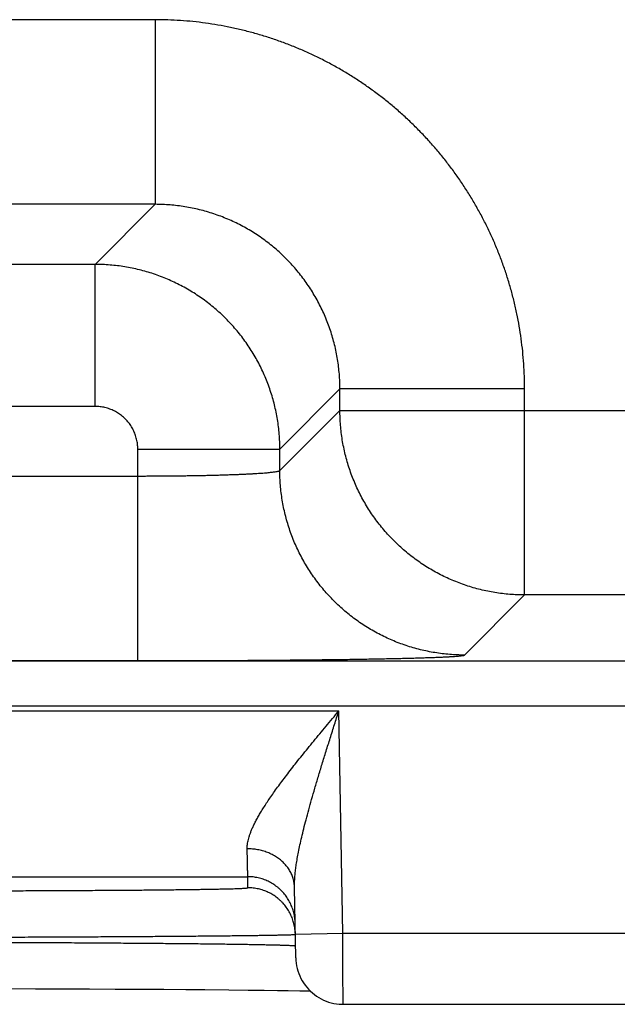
# Model space of a CAD drawing. Header units: inches. Extents: x 0 to 34, y 0 to 22.
# Tile 67 of 105: x 17.834 to 18.087, y 15.508 to 15.924. Entities that reach past the tile are written whole.
import ezdxf

# ---------------------------------------------------------------- set-up
doc = ezdxf.new("R2010")
doc.units = ezdxf.units.IN
doc.header["$LTSCALE"] = 1.87
doc.header["$MEASUREMENT"] = 0
doc.layers.get('0').update_dxf_attribs({"linetype": 'CONTINUOUS'})

msp = doc.modelspace()

# ---------------------------------------------------------------- linework, layer by layer
at = {"color": 7, "linetype": 'CONTINUOUS'}
for p, q in [((17.89164, 15.92414), (17.74133, 15.92414)), ((17.89164, 15.92414), (17.89164, 15.84616)), ((17.89164, 15.84616), (17.74133, 15.84616)), ((17.89164, 15.84616), (17.86627, 15.82079)), ((17.86627, 15.82079), (17.7667, 15.82079)), ((17.86627, 15.7608), (17.86627, 15.82079)), ((17.96963, 15.76817), (17.94426, 15.7428)), ((18.04762, 15.76817), (17.96963, 15.76817)), ((17.96963, 15.75914), (17.96963, 15.76817)), ((18.04762, 15.68116), (18.04762, 15.76817)), ((17.86627, 15.7608), (17.7667, 15.7608)), ((17.94426, 15.73377), (17.96963, 15.75914)), ((17.96963, 15.75914), (18.59334, 15.75914)), ((17.88427, 15.7428), (17.94426, 15.7428)), ((17.88427, 15.65342), (17.88427, 15.7428)), ((17.94426, 15.73377), (17.94426, 15.7428)), ((17.7487, 15.73141), (17.88427, 15.73141)), ((18.02225, 15.65579), (18.04762, 15.68116)), ((18.51535, 15.68116), (18.04762, 15.68116)), ((13.47889, 15.65334), (20.86918, 15.65334)), ((17.7487, 15.65342), (17.88427, 15.65342)), ((13.47889, 15.63433), (20.86918, 15.63433)), ((17.29181, 15.63217), (17.96916, 15.63217)), ((17.9708, 15.53828), (17.96916, 15.63217)), ((17.33025, 15.56217), (17.93072, 15.56217)), ((17.9308, 15.55749), (17.93072, 15.56217)), ((17.95097, 15.52793), (17.95046, 15.55768)), ((17.9508, 15.53793), (17.9708, 15.53828)), ((17.9708, 15.53828), (18.22017, 15.53828)), ((17.82934, 15.5149), (17.84113, 15.51487)), ((17.84113, 15.51487), (17.85267, 15.51483)), ((17.85267, 15.51483), (17.86389, 15.51479)), ((17.86389, 15.51479), (17.87477, 15.51474)), ((17.87477, 15.51474), (17.88525, 15.51468)), ((17.88525, 15.51468), (17.8953, 15.51462)), ((17.8953, 15.51462), (17.90451, 15.51455)), ((17.90451, 15.51455), (17.91256, 15.51449)), ((17.91256, 15.51449), (17.92265, 15.5144)), ((17.92265, 15.5144), (17.93093, 15.51431)), ((17.93093, 15.51431), (17.9377, 15.51423)), ((17.9377, 15.51423), (17.9432, 15.51416)), ((17.9432, 15.51416), (17.94775, 15.51409)), ((17.94775, 15.51409), (17.95275, 15.514)), ((17.97097, 15.50828), (18.22, 15.50828))]:
    msp.add_line(p, q, dxfattribs=at)
for points in [[(17.95097, 15.52793), (17.95103, 15.5268), (17.95114, 15.52567), (17.95132, 15.52456), (17.95156, 15.52346), (17.95186, 15.52237), (17.95223, 15.5213), (17.95265, 15.52025), (17.95313, 15.51923), (17.95367, 15.51824), (17.95427, 15.51728), (17.95491, 15.51635), (17.95561, 15.51546), (17.95636, 15.51462), (17.95715, 15.51382), (17.95799, 15.51306), (17.95887, 15.51235), (17.95979, 15.51169), (17.96074, 15.51109), (17.96173, 15.51054), (17.96275, 15.51004), (17.96379, 15.50961), (17.96485, 15.50923), (17.96594, 15.50892), (17.96704, 15.50867), (17.96815, 15.50847), (17.96927, 15.50835), (17.9704, 15.50828), (17.97097, 15.50828)], [(17.95275, 15.514), (17.95677, 15.51392), (17.95706, 15.51391)]]:
    msp.add_lwpolyline(points, dxfattribs=at)
for points, knots in [([(18.04762, 15.76817), (18.04762, 15.76994), (18.04755, 15.77348), (18.04728, 15.77879), (18.04683, 15.7841), (18.0462, 15.78939), (18.04538, 15.79465), (18.04439, 15.79989), (18.04322, 15.80508), (18.04187, 15.81024), (18.04034, 15.81534), (18.03865, 15.82039), (18.03678, 15.82539), (18.03474, 15.83031), (18.03253, 15.83516), (18.03016, 15.83993), (18.02763, 15.84462), (18.02494, 15.84922), (18.0221, 15.85372), (18.0191, 15.85813), (18.01595, 15.86243), (18.01266, 15.86662), (18.00923, 15.87069), (18.00566, 15.87465), (18.00196, 15.87848), (17.99813, 15.88218), (17.99417, 15.88575), (17.9901, 15.88918), (17.98591, 15.89248), (17.98161, 15.89562), (17.9772, 15.89862), (17.9727, 15.90147), (17.9681, 15.90416), (17.96341, 15.90669), (17.95864, 15.90906), (17.95379, 15.91126), (17.94887, 15.9133), (17.94388, 15.91517), (17.93883, 15.91687), (17.93372, 15.91839), (17.92856, 15.91974), (17.92337, 15.92092), (17.91813, 15.92191), (17.91286, 15.92272), (17.90757, 15.92336), (17.90227, 15.92381), (17.89695, 15.92408), (17.89341, 15.92414), (17.89164, 15.92414)], [0, 0, 0, 0, 0.021674, 0.043382, 0.065114, 0.086856, 0.1086, 0.130336, 0.152071, 0.173813, 0.195563, 0.217317, 0.239068, 0.260813, 0.282556, 0.304297, 0.326038, 0.347781, 0.369524, 0.391267, 0.41301, 0.434752, 0.456495, 0.478238, 0.49998, 0.521722, 0.543464, 0.565206, 0.586949, 0.608692, 0.630435, 0.652178, 0.673921, 0.695664, 0.717407, 0.739147, 0.760889, 0.782637, 0.80439, 0.826143, 0.847888, 0.869627, 0.891369, 0.913119, 0.934867, 0.956604, 0.978319, 1, 1, 1, 1]), ([(17.96963, 15.76817), (17.96963, 15.76922), (17.96959, 15.77131), (17.9694, 15.77445), (17.96908, 15.77757), (17.96864, 15.78068), (17.96808, 15.78377), (17.96739, 15.78684), (17.96658, 15.78988), (17.96564, 15.79288), (17.96459, 15.79584), (17.96341, 15.79875), (17.96213, 15.80162), (17.96072, 15.80443), (17.95921, 15.80719), (17.95758, 15.80987), (17.95585, 15.8125), (17.95401, 15.81505), (17.95207, 15.81752), (17.95004, 15.81991), (17.94791, 15.82222), (17.94569, 15.82444), (17.94338, 15.82657), (17.94099, 15.8286), (17.93852, 15.83054), (17.93597, 15.83238), (17.93335, 15.83411), (17.93066, 15.83573), (17.92791, 15.83725), (17.9251, 15.83865), (17.92224, 15.83994), (17.91932, 15.84111), (17.91636, 15.84217), (17.91336, 15.8431), (17.91032, 15.84391), (17.90726, 15.8446), (17.90416, 15.84517), (17.90105, 15.84561), (17.89792, 15.84593), (17.89478, 15.84611), (17.89269, 15.84616), (17.89164, 15.84616)], [0, 0, 0, 0, 0.025647, 0.051286, 0.076918, 0.102552, 0.128192, 0.153843, 0.179498, 0.205149, 0.230795, 0.256441, 0.282089, 0.307735, 0.33338, 0.359022, 0.384665, 0.410308, 0.435946, 0.461576, 0.487202, 0.512829, 0.538458, 0.564084, 0.589706, 0.615324, 0.640941, 0.666562, 0.69219, 0.717826, 0.743466, 0.769105, 0.794746, 0.820394, 0.846049, 0.871707, 0.897363, 0.923018, 0.948674, 0.974334, 1, 1, 1, 1]), ([(17.94426, 15.7428), (17.94426, 15.74385), (17.94422, 15.74594), (17.94403, 15.74908), (17.94371, 15.7522), (17.94327, 15.75531), (17.9427, 15.7584), (17.94201, 15.76147), (17.94119, 15.7645), (17.94026, 15.7675), (17.9392, 15.77046), (17.93803, 15.77338), (17.93674, 15.77624), (17.93534, 15.77905), (17.93382, 15.7818), (17.93219, 15.78449), (17.93046, 15.78711), (17.92863, 15.78966), (17.92669, 15.79213), (17.92465, 15.79453), (17.92252, 15.79683), (17.9203, 15.79906), (17.91799, 15.80119), (17.9156, 15.80322), (17.91312, 15.80516), (17.91058, 15.807), (17.90795, 15.80873), (17.90527, 15.81035), (17.90252, 15.81187), (17.8997, 15.81327), (17.89684, 15.81456), (17.89393, 15.81573), (17.89097, 15.81679), (17.88797, 15.81773), (17.88493, 15.81854), (17.88187, 15.81923), (17.87878, 15.8198), (17.87567, 15.82024), (17.87255, 15.82055), (17.86941, 15.82074), (17.86732, 15.82079), (17.86627, 15.82079)], [0, 0, 0, 0, 0.025642, 0.051287, 0.076933, 0.102577, 0.128221, 0.153864, 0.179508, 0.205152, 0.230796, 0.256439, 0.282081, 0.307723, 0.333364, 0.359006, 0.384649, 0.410291, 0.435933, 0.461576, 0.487218, 0.51286, 0.538502, 0.564145, 0.589787, 0.615429, 0.64107, 0.666709, 0.692347, 0.717985, 0.743625, 0.769266, 0.794909, 0.820554, 0.846199, 0.87184, 0.897475, 0.923106, 0.948736, 0.974367, 1, 1, 1, 1]), ([(17.88427, 15.7428), (17.88427, 15.74315), (17.88425, 15.74384), (17.88416, 15.74488), (17.88401, 15.74592), (17.88379, 15.74694), (17.88352, 15.74796), (17.88319, 15.74895), (17.88281, 15.74993), (17.88237, 15.75088), (17.88187, 15.7518), (17.88132, 15.75269), (17.88072, 15.75355), (17.88007, 15.75437), (17.87937, 15.75515), (17.87863, 15.7559), (17.87785, 15.75659), (17.87702, 15.75724), (17.87617, 15.75784), (17.87527, 15.75839), (17.87435, 15.75889), (17.8734, 15.75933), (17.87243, 15.75972), (17.87143, 15.76005), (17.87042, 15.76032), (17.86939, 15.76053), (17.86836, 15.76068), (17.86731, 15.76078), (17.86662, 15.7608), (17.86627, 15.7608)], [0, 0, 0, 0, 0.036865, 0.073814, 0.110818, 0.147858, 0.184913, 0.221976, 0.259046, 0.296117, 0.333178, 0.370225, 0.407271, 0.44433, 0.4814, 0.51847, 0.555531, 0.592581, 0.629625, 0.666676, 0.703746, 0.740822, 0.777885, 0.814942, 0.852009, 0.889079, 0.926122, 0.963108, 1, 1, 1, 1]), ([(18.04762, 15.68116), (18.04657, 15.68116), (18.04448, 15.6812), (18.04134, 15.68139), (18.03821, 15.68171), (18.0351, 15.68215), (18.03201, 15.68272), (18.02895, 15.68341), (18.02592, 15.68422), (18.02292, 15.68516), (18.01996, 15.68621), (18.01704, 15.68738), (18.01418, 15.68867), (18.01137, 15.69008), (18.00862, 15.69159), (18.00593, 15.69322), (18.00331, 15.69495), (18.00076, 15.69679), (17.99829, 15.69873), (17.99589, 15.70076), (17.99358, 15.70289), (17.99136, 15.70511), (17.98923, 15.70742), (17.9872, 15.70982), (17.98526, 15.71229), (17.98342, 15.71484), (17.98169, 15.71746), (17.98007, 15.72015), (17.97855, 15.7229), (17.97715, 15.72571), (17.97586, 15.72857), (17.97468, 15.73149), (17.97363, 15.73445), (17.97269, 15.73745), (17.97188, 15.74048), (17.97119, 15.74355), (17.97062, 15.74664), (17.97018, 15.74975), (17.96986, 15.75287), (17.96967, 15.756), (17.96963, 15.7581), (17.96963, 15.75914)], [0, 0, 0, 0, 0.025639, 0.051279, 0.076919, 0.102559, 0.1282, 0.153841, 0.179482, 0.205123, 0.230765, 0.256407, 0.282049, 0.307691, 0.333334, 0.358976, 0.384619, 0.410262, 0.435905, 0.461548, 0.487191, 0.512834, 0.538477, 0.56412, 0.589763, 0.615405, 0.641048, 0.666691, 0.692333, 0.717975, 0.743617, 0.769259, 0.794901, 0.820542, 0.846183, 0.871823, 0.897465, 0.923105, 0.94874, 0.974371, 1, 1, 1, 1]), ([(17.88427, 15.73141), (17.88513, 15.73141), (17.88685, 15.73141), (17.88943, 15.73142), (17.892, 15.73143), (17.89456, 15.73144), (17.8971, 15.73146), (17.89961, 15.73149), (17.9021, 15.73152), (17.90455, 15.73155), (17.90696, 15.73159), (17.90933, 15.73163), (17.91166, 15.73167), (17.91393, 15.73172), (17.91615, 15.73178), (17.91831, 15.73183), (17.92041, 15.73189), (17.92244, 15.73196), (17.9244, 15.73203), (17.92628, 15.7321), (17.92809, 15.73217), (17.92982, 15.73225), (17.93146, 15.73233), (17.93301, 15.73241), (17.93447, 15.7325), (17.93584, 15.73258), (17.93711, 15.73267), (17.93828, 15.73277), (17.93936, 15.73286), (17.94033, 15.73296), (17.94119, 15.73305), (17.94195, 15.73315), (17.94261, 15.73325), (17.94315, 15.73335), (17.94359, 15.73345), (17.94392, 15.73355), (17.94413, 15.73365), (17.94424, 15.73373), (17.94426, 15.73377)], [0, 0, 0, 0, 0.043015, 0.085942, 0.128703, 0.171224, 0.213434, 0.255258, 0.296611, 0.337403, 0.377555, 0.416997, 0.455664, 0.493493, 0.530422, 0.566385, 0.601302, 0.635096, 0.667702, 0.699068, 0.729139, 0.757859, 0.785174, 0.811032, 0.835384, 0.858186, 0.8794, 0.89899, 0.916917, 0.933147, 0.947647, 0.960395, 0.971376, 0.980578, 0.988, 0.993653, 0.997588, 1, 1, 1, 1]), ([(18.02225, 15.65579), (18.0212, 15.65579), (18.01911, 15.65583), (18.01597, 15.65602), (18.01285, 15.65634), (18.00974, 15.65678), (18.00665, 15.65735), (18.00358, 15.65804), (18.00055, 15.65885), (17.99755, 15.65979), (17.99459, 15.66084), (17.99168, 15.66202), (17.98881, 15.6633), (17.986, 15.66471), (17.98325, 15.66622), (17.98056, 15.66785), (17.97794, 15.66958), (17.97539, 15.67142), (17.97292, 15.67336), (17.97053, 15.67539), (17.96822, 15.67752), (17.96599, 15.67974), (17.96386, 15.68205), (17.96183, 15.68445), (17.95989, 15.68692), (17.95805, 15.68947), (17.95632, 15.69209), (17.9547, 15.69478), (17.95318, 15.69753), (17.95178, 15.70034), (17.95049, 15.7032), (17.94931, 15.70612), (17.94826, 15.70908), (17.94732, 15.71208), (17.94651, 15.71511), (17.94582, 15.71817), (17.94525, 15.72126), (17.94481, 15.72437), (17.94449, 15.7275), (17.9443, 15.73063), (17.94426, 15.73273), (17.94426, 15.73377)], [0, 0, 0, 0, 0.025639, 0.051278, 0.076917, 0.102557, 0.128197, 0.153837, 0.179478, 0.205119, 0.23076, 0.256401, 0.282043, 0.307684, 0.333326, 0.358968, 0.38461, 0.410253, 0.435895, 0.461538, 0.48718, 0.512822, 0.538465, 0.564107, 0.58975, 0.615392, 0.641034, 0.666676, 0.692318, 0.717959, 0.743601, 0.769242, 0.794883, 0.820523, 0.846164, 0.871804, 0.897444, 0.923083, 0.948722, 0.974361, 1, 1, 1, 1]), ([(17.88427, 15.65342), (17.88589, 15.65342), (17.88912, 15.65342), (17.89397, 15.65343), (17.89882, 15.65343), (17.90365, 15.65344), (17.90846, 15.65346), (17.91324, 15.65347), (17.91798, 15.65349), (17.92268, 15.65351), (17.92733, 15.65354), (17.93194, 15.65357), (17.93648, 15.6536), (17.94095, 15.65363), (17.94535, 15.65367), (17.94968, 15.65371), (17.95393, 15.65375), (17.95809, 15.65379), (17.96215, 15.65384), (17.96612, 15.65389), (17.96999, 15.65394), (17.97375, 15.65399), (17.97741, 15.65405), (17.98094, 15.65411), (17.98435, 15.65417), (17.98764, 15.65423), (17.9908, 15.6543), (17.99383, 15.65436), (17.99672, 15.65443), (17.99947, 15.6545), (18.00208, 15.65457), (18.00454, 15.65465), (18.00685, 15.65472), (18.009, 15.6548), (18.01101, 15.65487), (18.01285, 15.65495), (18.01453, 15.65503), (18.01605, 15.65511), (18.01741, 15.65519), (18.0186, 15.65528), (18.01963, 15.65536), (18.02048, 15.65544), (18.02116, 15.65552), (18.02168, 15.6556), (18.02202, 15.65568), (18.0222, 15.65574), (18.02225, 15.65579)], [0, 0, 0, 0, 0.035152, 0.070328, 0.10546, 0.140481, 0.175327, 0.209943, 0.244296, 0.27836, 0.312089, 0.345428, 0.378329, 0.410753, 0.442662, 0.474021, 0.504792, 0.534938, 0.564418, 0.593193, 0.621227, 0.64849, 0.674949, 0.700565, 0.725305, 0.749139, 0.772043, 0.793989, 0.814944, 0.834881, 0.853776, 0.87161, 0.888361, 0.904003, 0.918516, 0.931885, 0.944098, 0.95514, 0.964992, 0.97364, 0.981076, 0.987296, 0.992293, 0.996066, 0.99862, 1, 1, 1, 1]), ([(17.93046, 15.57396), (17.93045, 15.57426), (17.93046, 15.57488), (17.93055, 15.57584), (17.93072, 15.57686), (17.93096, 15.57794), (17.93129, 15.5791), (17.9317, 15.58032), (17.9322, 15.58162), (17.9328, 15.58301), (17.93351, 15.58449), (17.93432, 15.58606), (17.93523, 15.58772), (17.93627, 15.58949), (17.93743, 15.59137), (17.93871, 15.59335), (17.94012, 15.59546), (17.94167, 15.59767), (17.94334, 15.60001), (17.94516, 15.60246), (17.9471, 15.60503), (17.94917, 15.60772), (17.95136, 15.61051), (17.95367, 15.6134), (17.95608, 15.61638), (17.95858, 15.61944), (17.96116, 15.62256), (17.96379, 15.62573), (17.96646, 15.62894), (17.96826, 15.63109), (17.96916, 15.63217)], [0, 0, 0, 0, 0.012735, 0.026307, 0.040849, 0.056493, 0.073361, 0.091587, 0.111319, 0.132689, 0.155792, 0.180714, 0.207577, 0.236506, 0.267628, 0.301054, 0.336853, 0.375072, 0.415754, 0.458914, 0.504511, 0.552484, 0.602758, 0.655183, 0.709509, 0.765466, 0.822772, 0.881147, 0.940315, 1, 1, 1, 1]), ([(17.95046, 15.55768), (17.95045, 15.55821), (17.95045, 15.55932), (17.95053, 15.56106), (17.95067, 15.56298), (17.9509, 15.56509), (17.95122, 15.56739), (17.95163, 15.56991), (17.95214, 15.57266), (17.95276, 15.57567), (17.95349, 15.57895), (17.95435, 15.58251), (17.95534, 15.58636), (17.95645, 15.5905), (17.95769, 15.59492), (17.95905, 15.59963), (17.96054, 15.6046), (17.96212, 15.60981), (17.9638, 15.61521), (17.96554, 15.62077), (17.96734, 15.62644), (17.96855, 15.63025), (17.96916, 15.63217)], [0, 0, 0, 0, 0.020453, 0.04308, 0.068045, 0.095504, 0.125628, 0.158656, 0.194888, 0.234643, 0.278218, 0.325753, 0.37732, 0.432972, 0.492681, 0.556339, 0.623811, 0.694676, 0.768335, 0.844169, 0.921581, 1, 1, 1, 1]), ([(17.95046, 15.55768), (17.95045, 15.55799), (17.95042, 15.55861), (17.95031, 15.55953), (17.95014, 15.56044), (17.94991, 15.56135), (17.94962, 15.56224), (17.94927, 15.56311), (17.94886, 15.56397), (17.94839, 15.56481), (17.94787, 15.56562), (17.9473, 15.56641), (17.94667, 15.56717), (17.94599, 15.5679), (17.94527, 15.5686), (17.9445, 15.56926), (17.94369, 15.56989), (17.94283, 15.57048), (17.94194, 15.57102), (17.94101, 15.57153), (17.94005, 15.57199), (17.93906, 15.5724), (17.93804, 15.57277), (17.937, 15.57309), (17.93594, 15.57336), (17.93487, 15.57359), (17.93378, 15.57376), (17.93268, 15.57388), (17.93157, 15.57395), (17.93083, 15.57397), (17.93046, 15.57396)], [0, 0, 0, 0, 0.032392, 0.064828, 0.097353, 0.130008, 0.162834, 0.195869, 0.229146, 0.262697, 0.296548, 0.33072, 0.365232, 0.400096, 0.435322, 0.470911, 0.506865, 0.543176, 0.579837, 0.616833, 0.654147, 0.691759, 0.729644, 0.767777, 0.806127, 0.844665, 0.883356, 0.922166, 0.96106, 1, 1, 1, 1]), ([(17.93072, 15.56217), (17.93072, 15.5622), (17.93072, 15.5623), (17.93072, 15.5625), (17.93071, 15.56283), (17.9307, 15.56327), (17.93069, 15.56383), (17.93067, 15.56451), (17.93065, 15.56531), (17.93063, 15.56622), (17.93061, 15.56725), (17.93058, 15.56838), (17.93056, 15.56963), (17.93053, 15.57098), (17.93049, 15.57244), (17.93047, 15.57344), (17.93046, 15.57396)], [0, 0, 0, 0, 0.007241, 0.024667, 0.052254, 0.089957, 0.137707, 0.195422, 0.263008, 0.340354, 0.427306, 0.523679, 0.6293, 0.744009, 0.867638, 1, 1, 1, 1]), ([(17.95072, 15.54252), (17.95071, 15.54289), (17.95068, 15.54363), (17.95057, 15.54473), (17.9504, 15.54583), (17.95016, 15.54691), (17.94987, 15.54799), (17.94952, 15.54904), (17.94911, 15.55007), (17.94864, 15.55108), (17.94812, 15.55206), (17.94755, 15.55301), (17.94692, 15.55392), (17.94624, 15.5548), (17.94552, 15.55564), (17.94475, 15.55644), (17.94394, 15.5572), (17.94308, 15.55791), (17.94219, 15.55857), (17.94126, 15.55918), (17.9403, 15.55974), (17.93931, 15.56024), (17.9383, 15.56069), (17.93726, 15.56108), (17.9362, 15.56142), (17.93513, 15.56169), (17.93404, 15.5619), (17.93294, 15.56206), (17.93183, 15.56215), (17.93109, 15.56217), (17.93072, 15.56217)], [0, 0, 0, 0, 0.035714, 0.071427, 0.107141, 0.142855, 0.178568, 0.214282, 0.249996, 0.28571, 0.321424, 0.357138, 0.392852, 0.428566, 0.46428, 0.499994, 0.535708, 0.571423, 0.607137, 0.642852, 0.678566, 0.714281, 0.749996, 0.785711, 0.821425, 0.85714, 0.892855, 0.92857, 0.964285, 1, 1, 1, 1]), ([(17.78085, 15.55618), (17.78256, 15.55618), (17.78597, 15.55618), (17.79108, 15.55619), (17.79618, 15.55619), (17.80127, 15.55619), (17.80633, 15.5562), (17.81135, 15.55621), (17.81634, 15.55622), (17.8213, 15.55623), (17.8262, 15.55624), (17.83105, 15.55626), (17.83585, 15.55627), (17.84058, 15.55629), (17.84524, 15.55631), (17.84982, 15.55633), (17.85432, 15.55635), (17.85874, 15.55637), (17.86307, 15.5564), (17.8673, 15.55642), (17.87143, 15.55645), (17.87546, 15.55648), (17.87937, 15.5565), (17.88317, 15.55653), (17.88685, 15.55656), (17.89041, 15.5566), (17.89383, 15.55663), (17.89713, 15.55666), (17.90029, 15.5567), (17.90332, 15.55674), (17.9062, 15.55677), (17.90893, 15.55681), (17.91151, 15.55685), (17.91395, 15.55689), (17.91622, 15.55693), (17.91834, 15.55697), (17.9203, 15.55701), (17.9221, 15.55705), (17.92373, 15.55709), (17.92519, 15.55714), (17.92649, 15.55718), (17.92762, 15.55722), (17.92857, 15.55726), (17.92936, 15.55731), (17.92995, 15.55735), (17.93042, 15.55739), (17.93063, 15.55744), (17.9308, 15.55746), (17.9308, 15.55749)], [0, 0, 0, 0, 0.034116, 0.068221, 0.102261, 0.136182, 0.169931, 0.203461, 0.236747, 0.269767, 0.30249, 0.334865, 0.366841, 0.398384, 0.42946, 0.460037, 0.490076, 0.519543, 0.548402, 0.576624, 0.604175, 0.631023, 0.657134, 0.682477, 0.707025, 0.730748, 0.753619, 0.775614, 0.796707, 0.816869, 0.836077, 0.854309, 0.871548, 0.887772, 0.90296, 0.917094, 0.93016, 0.942145, 0.953035, 0.962811, 0.971459, 0.978973, 0.985349, 0.990581, 0.99466, 0.99758, 0.999347, 1, 1, 1, 1]), ([(17.9508, 15.53793), (17.95079, 15.53827), (17.95076, 15.53898), (17.95065, 15.54005), (17.95048, 15.54115), (17.95024, 15.54224), (17.94995, 15.54331), (17.9496, 15.54436), (17.94919, 15.54539), (17.94872, 15.5464), (17.9482, 15.54738), (17.94763, 15.54833), (17.947, 15.54924), (17.94632, 15.55012), (17.9456, 15.55096), (17.94483, 15.55176), (17.94402, 15.55252), (17.94316, 15.55323), (17.94227, 15.55389), (17.94134, 15.5545), (17.94039, 15.55506), (17.9394, 15.55556), (17.93838, 15.55601), (17.93734, 15.5564), (17.93628, 15.55674), (17.93521, 15.55701), (17.93412, 15.55723), (17.93302, 15.55738), (17.93191, 15.55747), (17.93117, 15.55749), (17.9308, 15.55749)], [0, 0, 0, 0, 0.033068, 0.068879, 0.104691, 0.140503, 0.176314, 0.212126, 0.247938, 0.28375, 0.319562, 0.355374, 0.391186, 0.426998, 0.46281, 0.498622, 0.534434, 0.570247, 0.606059, 0.641872, 0.677684, 0.713497, 0.74931, 0.785123, 0.820935, 0.856748, 0.892561, 0.928374, 0.964187, 1, 1, 1, 1]), ([(17.78085, 15.53653), (17.78274, 15.53654), (17.78653, 15.53654), (17.7922, 15.53656), (17.79786, 15.53657), (17.80351, 15.53659), (17.80912, 15.5366), (17.81471, 15.53662), (17.82025, 15.53664), (17.82575, 15.53666), (17.8312, 15.53668), (17.8366, 15.5367), (17.84193, 15.53672), (17.84719, 15.53674), (17.85238, 15.53677), (17.85749, 15.53679), (17.86252, 15.53682), (17.86745, 15.53684), (17.87228, 15.53687), (17.87702, 15.5369), (17.88164, 15.53693), (17.88615, 15.53695), (17.89055, 15.53698), (17.89482, 15.53701), (17.89896, 15.53704), (17.90298, 15.53707), (17.90685, 15.53711), (17.91059, 15.53714), (17.91418, 15.53717), (17.91762, 15.5372), (17.92091, 15.53724), (17.92404, 15.53727), (17.92702, 15.5373), (17.92983, 15.53734), (17.93248, 15.53737), (17.93495, 15.5374), (17.93725, 15.53744), (17.93938, 15.53747), (17.94134, 15.53751), (17.94311, 15.53754), (17.9447, 15.53757), (17.94611, 15.53761), (17.94733, 15.53764), (17.94837, 15.53767), (17.94923, 15.5377), (17.94987, 15.53774), (17.95039, 15.53776), (17.95058, 15.53781), (17.95071, 15.53781)], [0, 0, 0, 0, 0.033448, 0.066862, 0.100201, 0.133425, 0.166497, 0.19938, 0.232039, 0.264438, 0.296543, 0.328315, 0.359716, 0.390712, 0.421272, 0.451361, 0.480946, 0.509991, 0.538463, 0.566332, 0.593571, 0.620147, 0.646028, 0.671185, 0.695589, 0.719218, 0.742045, 0.764046, 0.785197, 0.805473, 0.82485, 0.843306, 0.860821, 0.877378, 0.892957, 0.907539, 0.921107, 0.933647, 0.945146, 0.95559, 0.964967, 0.973266, 0.980477, 0.986594, 0.99161, 0.995518, 0.998315, 1, 1, 1, 1]), ([(17.97097, 15.50828), (17.97097, 15.50828), (17.97097, 15.50836), (17.97097, 15.50841), (17.97097, 15.50862), (17.97097, 15.50886), (17.97097, 15.5092), (17.97096, 15.50961), (17.97096, 15.5101), (17.97096, 15.51065), (17.97095, 15.51128), (17.97095, 15.51198), (17.97095, 15.51275), (17.97094, 15.51358), (17.97094, 15.51448), (17.97093, 15.51544), (17.97092, 15.51645), (17.97092, 15.51753), (17.97091, 15.51866), (17.9709, 15.51984), (17.9709, 15.52106), (17.97089, 15.52234), (17.97088, 15.52365), (17.97087, 15.525), (17.97087, 15.52639), (17.97086, 15.52781), (17.97085, 15.52925), (17.97084, 15.53072), (17.97083, 15.53221), (17.97082, 15.53371), (17.97081, 15.53522), (17.97081, 15.53675), (17.9708, 15.53777), (17.9708, 15.53828)], [0, 0, 0, 0, 0.000593, 0.004034, 0.010059, 0.018654, 0.029798, 0.043459, 0.059603, 0.078185, 0.099158, 0.122466, 0.148049, 0.175844, 0.205781, 0.237784, 0.271769, 0.307643, 0.345314, 0.384685, 0.425657, 0.468123, 0.511969, 0.557082, 0.603345, 0.650641, 0.698844, 0.747828, 0.797466, 0.847631, 0.898195, 0.949028, 1, 1, 1, 1]), ([(17.78088, 15.53461), (17.78277, 15.5346), (17.78656, 15.53459), (17.79223, 15.53458), (17.79789, 15.53456), (17.80353, 15.53455), (17.80915, 15.53453), (17.81473, 15.53451), (17.82028, 15.53449), (17.82578, 15.53447), (17.83123, 15.53444), (17.83663, 15.53442), (17.84196, 15.53439), (17.84723, 15.53437), (17.85242, 15.53434), (17.85753, 15.53431), (17.86256, 15.53428), (17.86749, 15.53425), (17.87233, 15.53421), (17.87707, 15.53418), (17.8817, 15.53414), (17.88621, 15.53411), (17.89061, 15.53407), (17.89488, 15.53403), (17.89903, 15.534), (17.90304, 15.53396), (17.90692, 15.53392), (17.91066, 15.53388), (17.91425, 15.53383), (17.91769, 15.53379), (17.92098, 15.53375), (17.92412, 15.53371), (17.92709, 15.53366), (17.92991, 15.53362), (17.93255, 15.53358), (17.93503, 15.53353), (17.93733, 15.53349), (17.93946, 15.53344), (17.94142, 15.5334), (17.94319, 15.53335), (17.94478, 15.53331), (17.94619, 15.53326), (17.94742, 15.53322), (17.94845, 15.53317), (17.94931, 15.53313), (17.94996, 15.53308), (17.95047, 15.53305), (17.95067, 15.533), (17.95079, 15.53299)], [0, 0, 0, 0, 0.033435, 0.066827, 0.100144, 0.13335, 0.166408, 0.199283, 0.231936, 0.264329, 0.296426, 0.328192, 0.359594, 0.390598, 0.421165, 0.451259, 0.480848, 0.509901, 0.538385, 0.566265, 0.593506, 0.62008, 0.645961, 0.671122, 0.695534, 0.719169, 0.742, 0.764002, 0.78515, 0.805424, 0.824802, 0.843263, 0.860785, 0.877344, 0.892923, 0.907506, 0.921076, 0.933619, 0.945118, 0.955561, 0.964937, 0.973236, 0.980449, 0.986568, 0.991585, 0.995497, 0.998302, 1, 1, 1, 1])]:
    msp.add_open_spline(points, degree=3, knots=knots, dxfattribs=at)
for points in [[(17.95071, 15.53781), (17.95075, 15.53781), (17.9508, 15.53781), (17.9508, 15.53784)], [(17.9508, 15.53784), (17.9508, 15.53787), (17.9508, 15.5379), (17.9508, 15.53793)], [(17.95079, 15.53299), (17.95084, 15.53299), (17.95089, 15.53298), (17.95089, 15.53295)]]:
    msp.add_open_spline(points, degree=3, dxfattribs=at)

doc.saveas('drawing.dxf')
